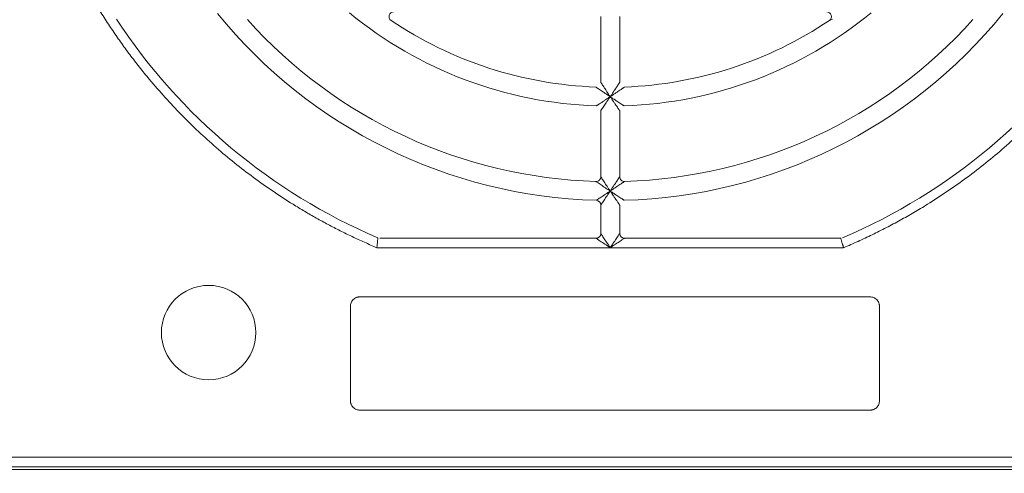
# Model space of a CAD drawing. Header units: millimetres. Extents: x 30 to 1432, y 107 to 988.
# Tile 18 of 34: x 1159 to 1263, y 469 to 517. Entities that reach past the tile are written whole.
import ezdxf

# ---------------------------------------------------------------- set-up
doc = ezdxf.new("R2010")
doc.units = ezdxf.units.MM
doc.header["$LTSCALE"] = 5
doc.layers.add('AA', color=7, linetype='Continuous')
doc.styles.add('SLDTEXTSTYLE1', font='TXT', dxfattribs={"width": 0.75})
doc.dimstyles.new('SLDDIMSTYLE3', dxfattribs={"dimtxt": 17.5, "dimasz": 16.51, "dimexe": 0, "dimexo": 0.0625, "dimgap": 4.375, "dimtad": 1, "dimdec": 1, "dimrnd": 1e-09, "dimzin": 12, "dimdsep": 46, "dimtxsty": 'SLDTEXTSTYLE1', "dimsah": 1, "dimcen": 0.09, "dimadec": 0, "dimazin": 3, "dimtfac": 1, "dimtdec": 1, "dimtofl": 0, "dimtmove": 0, "dimatfit": 3, "dimfxl": 1, "dimfrac": 2, "dimtolj": 1, "dimtzin": 12, "dimarcsym": 0})

# ---------------------------------------------------------------- blocks, each defined once
blk = doc.blocks.new('*D9')
at = {"layer": 'AA', "color": 7}
for p, q in [((1226.5, 551.69), (1432, 551.69)), ((1427, 551.69), (1427, 396.19)), ((1381.12, 396.19), (1432, 396.19))]:
    blk.add_line(p, q, dxfattribs=at)
for points in [[(1427, 551.69), (1424.46, 535.18), (1429.54, 535.18)], [(1427, 396.19), (1429.54, 412.7), (1424.46, 412.7)]]:
    blk.add_solid(points, dxfattribs=at)
at = {"layer": 'AA', "color": 7, "insert": (1404.44, 431.67, 18.06), "char_height": 17.5, "attachment_point": 1, "rotation": 90, "style": 'SLDTEXTSTYLE1'}
blk.add_mtext('155.5', dxfattribs=at)

msp = doc.modelspace()

# ---------------------------------------------------------------- linework, layer by layer
at = {"color": 144, "linetype": 'Continuous', "lineweight": 0}
for p, q in [((1220.503, 517.694), (1220.503, 510.721)), ((1293.538, 470.977), (1024.468, 470.977))]:
    msp.add_line(p, q, dxfattribs=at)
at = {"color": 7, "linetype": 'Continuous', "lineweight": 15}
for p, q in [((1222.503, 510.721), (1222.503, 517.694)), ((1220.503, 507.719), (1220.503, 500.716)), ((1222.503, 500.716), (1222.503, 507.719)), ((1220.503, 497.715), (1220.503, 494.694)), ((1222.503, 494.694), (1222.503, 497.715)), ((1220.003, 494.194), (1197.11, 494.194)), ((1245.895, 494.194), (1223.003, 494.194)), ((1196.805, 493.194), (1221.503, 493.194)), ((1221.503, 493.194), (1246.201, 493.194)), ((1249.003, 487.977), (1195.003, 487.977)), ((1194.003, 486.977), (1194.003, 476.977)), ((1250.003, 476.977), (1250.003, 486.977)), ((1195.003, 475.977), (1249.003, 475.977)), ((1024.468, 469.977), (1293.538, 469.977)), ((1024.752, 469.694), (1293.254, 469.694))]:
    msp.add_line(p, q, dxfattribs=at)
msp.add_circle((1179.003, 484.194), 5, dxfattribs=at)
for centre, radius, start, end in [((1221.503, 551.694), 53.5, 219.0228, 268.40825), ((1221.503, 551.694), 43.5, 271.95364, 309.40057), ((1221.503, 551.694), 53.5, 271.59175, 320.9772), ((1244.416, 517.694), 0.5, 303.97635, 90), ((1221.503, 551.694), 62.5, 213.25643, 246.83195), ((1221.503, 551.694), 51.5, 221.81031, 268.31459), ((1221.503, 551.694), 41.5, 236.02365, 267.90335), ((1221.503, 551.694), 51.5, 271.68541, 318.18969), ((1221.503, 551.694), 41.5, 272.09665, 303.97635), ((1221.503, 551.694), 62.5, 293.16805, 326.74357), ((1220.003, 497.715), 0.5, 0, 88.40825), ((1220.003, 494.694), 0.5, 270, 0), ((1223.003, 494.694), 0.5, 180, 270)]:
    msp.add_arc(centre, radius, start, end, dxfattribs=at)
at = {"color": 144, "linetype": 'Continuous', "lineweight": 0}
for centre, radius, start, end in [((1221.503, 551.694), 43.5, 230.59943, 268.04636), ((1198.59, 517.694), 0.5, 90, 236.02365), ((1220.003, 500.716), 0.5, 268.31459, 0), ((1223.003, 500.716), 0.5, 180, 271.68541)]:
    msp.add_arc(centre, radius, start, end, dxfattribs=at)
at = {"color": 7, "linetype": 'Continuous', "lineweight": 15}
for points, knots in [([(1166.95, 519.194), (1167.093, 518.955), (1167.38, 518.478), (1167.821, 517.771), (1168.271, 517.069), (1168.73, 516.373), (1169.197, 515.684), (1169.674, 515.001), (1170.16, 514.325), (1170.654, 513.655), (1171.158, 512.991), (1171.67, 512.334), (1172.191, 511.683), (1173.617, 509.95), (1176.068, 507.235), (1179.755, 503.757), (1183.706, 500.583), (1186.897, 498.416), (1189.154, 497.045), (1190.391, 496.331), (1191.644, 495.645), (1192.911, 494.988), (1194.194, 494.36), (1195.491, 493.758), (1196.366, 493.382), (1196.805, 493.194)], [0, 0, 0, 0, 0.0207381, 0.0414582, 0.0621639, 0.0828586, 0.103546, 0.1242296, 0.1449131, 0.1656, 0.1862938, 0.2069982, 0.2277167, 0.2484529, 0.3742207, 0.5000017, 0.6257694, 0.7515505, 0.7870835, 0.8225731, 0.8580372, 0.893494, 0.9289614, 0.9644574, 1, 1, 1, 1]), ([(1246.201, 493.194), (1246.457, 493.303), (1246.968, 493.521), (1247.73, 493.861), (1248.487, 494.21), (1249.239, 494.569), (1249.986, 494.938), (1250.728, 495.316), (1251.464, 495.704), (1252.196, 496.102), (1252.923, 496.51), (1253.644, 496.927), (1254.361, 497.354), (1256.273, 498.527), (1259.299, 500.583), (1263.25, 503.757), (1266.937, 507.235), (1269.522, 510.097), (1271.19, 512.144), (1272.067, 513.272), (1272.918, 514.419), (1273.743, 515.584), (1274.541, 516.768), (1275.315, 517.97), (1275.809, 518.786), (1276.055, 519.194)], [0, 0, 0, 0, 0.0207381, 0.0414582, 0.0621639, 0.0828586, 0.103546, 0.1242296, 0.1449131, 0.1656, 0.1862938, 0.2069982, 0.2277167, 0.2484529, 0.3742207, 0.5000017, 0.6257694, 0.7515505, 0.7870835, 0.8225731, 0.8580372, 0.893494, 0.9289614, 0.9644574, 1, 1, 1, 1]), ([(1245.033, 517.421), (1244.973, 517.395), (1244.907, 517.368), (1244.77, 517.31), (1244.695, 517.279), (1244.695, 517.279)], [0, 0, 0, 0, 0.5, 0.5, 1, 1, 1, 1]), ([(1221.503, 499.194), (1221.332, 499.307), (1221.165, 499.419), (1220.838, 499.639), (1220.675, 499.749), (1220.456, 499.897), (1220.387, 499.944), (1220.259, 500.031), (1220.2, 500.072), (1220.051, 500.173), (1219.988, 500.216), (1219.988, 500.216)], [0, 0, 0, 0, 0.25, 0.25, 0.5, 0.5, 0.625, 0.625, 0.75, 0.75, 1, 1, 1, 1]), ([(1220.503, 500.716), (1220.503, 500.716), (1220.544, 500.652), (1220.641, 500.502), (1220.68, 500.443), (1220.764, 500.313), (1220.809, 500.244), (1220.954, 500.023), (1221.061, 499.86), (1221.278, 499.532), (1221.389, 499.364), (1221.503, 499.194)], [0, 0, 0, 0, 0.25, 0.25, 0.375, 0.375, 0.5, 0.5, 0.75, 0.75, 1, 1, 1, 1]), ([(1220.017, 498.214), (1220.017, 498.214), (1220.076, 498.253), (1220.219, 498.347), (1220.276, 498.384), (1220.401, 498.466), (1220.469, 498.51), (1220.684, 498.651), (1220.844, 498.757), (1221.168, 498.971), (1221.334, 499.081), (1221.503, 499.194)], [0, 0, 0, 0, 0.25, 0.25, 0.375, 0.375, 0.5, 0.5, 0.75, 0.75, 1, 1, 1, 1]), ([(1221.503, 499.194), (1221.39, 499.025), (1221.279, 498.859), (1221.062, 498.537), (1220.954, 498.377), (1220.809, 498.163), (1220.763, 498.096), (1220.679, 497.972), (1220.64, 497.916), (1220.543, 497.773), (1220.503, 497.715), (1220.503, 497.715)], [0, 0, 0, 0, 0.25, 0.25, 0.5, 0.5, 0.625, 0.625, 0.75, 0.75, 1, 1, 1, 1]), ([(1196.805, 493.194), (1196.808, 493.229), (1196.815, 493.294), (1196.825, 493.386), (1196.833, 493.464), (1196.84, 493.528), (1196.851, 493.633), (1196.865, 493.769), (1196.882, 493.931), (1196.896, 494.064), (1196.906, 494.162), (1196.912, 494.223), (1196.913, 494.23), (1196.913, 494.234)], [0, 0, 0, 0, 0.0657662, 0.1236378, 0.173616, 0.2157022, 0.2498977, 0.3829736, 0.5001657, 0.6322648, 0.7593636, 0.8818133, 1, 1, 1, 1]), ([(1221.503, 493.194), (1221.306, 493.325), (1221.11, 493.455), (1220.747, 493.697), (1220.581, 493.808), (1220.303, 493.993), (1220.192, 494.067), (1220.042, 494.168), (1220.003, 494.194), (1220.003, 494.194)], [0, 0, 0, 0, 0.25, 0.25, 0.5, 0.5, 0.75, 0.75, 1, 1, 1, 1]), ([(1220.503, 494.694), (1220.503, 494.694), (1220.529, 494.655), (1220.629, 494.504), (1220.703, 494.393), (1220.888, 494.116), (1220.999, 493.949), (1221.241, 493.586), (1221.372, 493.39), (1221.503, 493.194)], [0, 0, 0, 0, 0.25, 0.25, 0.5, 0.5, 0.75, 0.75, 1, 1, 1, 1]), ([(1221.503, 493.194), (1221.634, 493.39), (1221.764, 493.586), (1222.006, 493.949), (1222.117, 494.116), (1222.302, 494.393), (1222.376, 494.504), (1222.477, 494.655), (1222.503, 494.694), (1222.503, 494.694)], [0, 0, 0, 0, 0.25, 0.25, 0.5, 0.5, 0.75, 0.75, 1, 1, 1, 1]), ([(1223.003, 494.194), (1223.003, 494.194), (1222.964, 494.168), (1222.813, 494.067), (1222.702, 493.993), (1222.425, 493.808), (1222.258, 493.697), (1221.895, 493.455), (1221.699, 493.325), (1221.503, 493.194)], [0, 0, 0, 0, 0.25, 0.25, 0.5, 0.5, 0.75, 0.75, 1, 1, 1, 1]), ([(1246.201, 493.194), (1246.191, 493.226), (1246.172, 493.288), (1246.146, 493.375), (1246.123, 493.45), (1246.104, 493.513), (1246.073, 493.615), (1246.032, 493.747), (1245.985, 493.902), (1245.946, 494.03), (1245.917, 494.125), (1245.899, 494.183), (1245.896, 494.19), (1245.895, 494.194)], [0, 0, 0, 0, 0.0637038, 0.12054641, 0.17052678, 0.21364427, 0.24989874, 0.38247037, 0.50016367, 0.63189989, 0.75888286, 0.88145571, 1, 1, 1, 1])]:
    msp.add_open_spline(points, degree=3, knots=knots, dxfattribs=at)
at = {"color": 144, "linetype": 'Continuous', "lineweight": 0}
for points, knots in [([(1220.503, 510.721), (1220.503, 510.72), (1220.504, 510.719), (1220.513, 510.705), (1220.526, 510.684), (1220.545, 510.655), (1220.57, 510.617), (1220.599, 510.571), (1220.655, 510.485), (1220.751, 510.336), (1220.885, 510.13), (1221.036, 509.9), (1221.177, 509.686), (1221.335, 509.445), (1221.439, 509.289), (1221.503, 509.194)], [0, 0, 0, 0, 0.0321071, 0.0648732, 0.0986925, 0.1339236, 0.1708843, 0.2098501, 0.2510561, 0.3648932, 0.5006445, 0.6149441, 0.7508566, 0.8481789, 1, 1, 1, 1]), ([(1221.503, 509.194), (1221.537, 509.246), (1221.601, 509.341), (1221.687, 509.471), (1221.756, 509.575), (1221.851, 509.72), (1221.97, 509.9), (1222.12, 510.13), (1222.255, 510.336), (1222.36, 510.5), (1222.429, 510.607), (1222.471, 510.672), (1222.498, 510.713), (1222.501, 510.719), (1222.503, 510.721)], [0, 0, 0, 0, 0.0827468, 0.1518659, 0.2073567, 0.2492192, 0.3851504, 0.4995017, 0.6352703, 0.7491609, 0.8197492, 0.8840159, 0.9434684, 1, 1, 1, 1]), ([(1221.503, 509.194), (1221.456, 509.225), (1221.37, 509.282), (1221.254, 509.361), (1221.16, 509.423), (1221.09, 509.47), (1220.966, 509.553), (1220.798, 509.667), (1220.569, 509.822), (1220.365, 509.961), (1220.203, 510.071), (1220.098, 510.144), (1220.033, 510.188), (1219.992, 510.216), (1219.987, 510.22), (1219.984, 510.221)], [0, 0, 0, 0, 0.0743446, 0.1363987, 0.1862084, 0.2238103, 0.2492322, 0.3859367, 0.4995125, 0.635652, 0.7491754, 0.8199945, 0.8843121, 0.943671, 1, 1, 1, 1]), ([(1223.021, 510.221), (1223.02, 510.221), (1223.019, 510.22), (1223.005, 510.211), (1222.985, 510.197), (1222.955, 510.177), (1222.918, 510.151), (1222.872, 510.119), (1222.788, 510.061), (1222.64, 509.961), (1222.437, 509.822), (1222.208, 509.667), (1222.002, 509.528), (1221.762, 509.367), (1221.605, 509.262), (1221.503, 509.194)], [0, 0, 0, 0, 0.0319815, 0.064652, 0.098413, 0.1336298, 0.1706265, 0.209685, 0.2510479, 0.3645199, 0.5006438, 0.61417, 0.7508573, 0.837239, 1, 1, 1, 1]), ([(1220.02, 508.219), (1220.02, 508.219), (1220.022, 508.22), (1220.034, 508.228), (1220.054, 508.241), (1220.082, 508.259), (1220.117, 508.282), (1220.16, 508.31), (1220.242, 508.363), (1220.384, 508.456), (1220.586, 508.588), (1220.811, 508.735), (1221.028, 508.879), (1221.263, 509.034), (1221.417, 509.136), (1221.503, 509.194)], [0, 0, 0, 0, 0.032701, 0.0659354, 0.1000447, 0.1353445, 0.1721179, 0.210614, 0.2510477, 0.3659136, 0.500616, 0.6165471, 0.7508672, 0.8604303, 1, 1, 1, 1]), ([(1221.503, 509.194), (1221.471, 509.147), (1221.413, 509.059), (1221.33, 508.936), (1221.259, 508.83), (1221.16, 508.682), (1221.038, 508.503), (1220.887, 508.28), (1220.75, 508.08), (1220.644, 507.925), (1220.575, 507.825), (1220.534, 507.765), (1220.508, 507.726), (1220.504, 507.722), (1220.503, 507.719)], [0, 0, 0, 0, 0.0757289, 0.1425049, 0.2003294, 0.2492053, 0.3841045, 0.4995221, 0.6345792, 0.7491617, 0.8188141, 0.8828596, 0.9426888, 1, 1, 1, 1]), ([(1221.503, 509.194), (1221.548, 509.163), (1221.634, 509.106), (1221.756, 509.025), (1221.864, 508.954), (1222.013, 508.855), (1222.194, 508.735), (1222.419, 508.588), (1222.621, 508.456), (1222.778, 508.354), (1222.879, 508.288), (1222.94, 508.249), (1222.978, 508.224), (1222.983, 508.22), (1222.986, 508.219)], [0, 0, 0, 0, 0.0735336, 0.139596, 0.1981587, 0.2491983, 0.3835339, 0.499517, 0.6342342, 0.749153, 0.8185894, 0.8825855, 0.9425002, 1, 1, 1, 1]), ([(1222.503, 507.719), (1222.502, 507.72), (1222.501, 507.722), (1222.493, 507.734), (1222.479, 507.753), (1222.461, 507.781), (1222.436, 507.816), (1222.407, 507.858), (1222.352, 507.939), (1222.255, 508.08), (1222.119, 508.279), (1221.967, 508.503), (1221.822, 508.717), (1221.665, 508.952), (1221.562, 509.106), (1221.503, 509.194)], [0, 0, 0, 0, 0.0325833, 0.0657286, 0.0997841, 0.1350712, 0.1718787, 0.2104615, 0.2510412, 0.3655708, 0.5006128, 0.6159785, 0.7508617, 0.8575248, 1, 1, 1, 1]), ([(1221.503, 499.194), (1221.537, 499.245), (1221.6, 499.339), (1221.686, 499.468), (1221.755, 499.573), (1221.851, 499.718), (1221.969, 499.898), (1222.12, 500.128), (1222.255, 500.333), (1222.36, 500.496), (1222.429, 500.602), (1222.471, 500.667), (1222.498, 500.708), (1222.501, 500.713), (1222.503, 500.716)], [0, 0, 0, 0, 0.0817582, 0.1505475, 0.2063672, 0.2492177, 0.3850377, 0.4995032, 0.6352007, 0.7491609, 0.819651, 0.8838943, 0.9433862, 1, 1, 1, 1]), ([(1223.017, 500.216), (1223.017, 500.215), (1223.015, 500.214), (1223.002, 500.206), (1222.981, 500.192), (1222.952, 500.172), (1222.915, 500.146), (1222.869, 500.115), (1222.785, 500.057), (1222.638, 499.958), (1222.435, 499.82), (1222.206, 499.666), (1221.998, 499.525), (1221.758, 499.365), (1221.602, 499.26), (1221.503, 499.194)], [0, 0, 0, 0, 0.0320579, 0.0647882, 0.0985859, 0.1338113, 0.1707841, 0.2097829, 0.2510474, 0.3646609, 0.5006399, 0.6144486, 0.7508557, 0.8421323, 1, 1, 1, 1]), ([(1221.503, 499.194), (1221.549, 499.163), (1221.635, 499.105), (1221.758, 499.024), (1221.865, 498.953), (1222.014, 498.854), (1222.195, 498.734), (1222.421, 498.586), (1222.623, 498.453), (1222.78, 498.351), (1222.882, 498.284), (1222.943, 498.244), (1222.981, 498.219), (1222.986, 498.216), (1222.989, 498.214)], [0, 0, 0, 0, 0.074232, 0.1405251, 0.1988547, 0.2492008, 0.3837186, 0.4995155, 0.63436, 0.7491542, 0.8187108, 0.8827348, 0.9426015, 1, 1, 1, 1]), ([(1222.503, 497.715), (1222.502, 497.715), (1222.501, 497.717), (1222.493, 497.729), (1222.479, 497.749), (1222.461, 497.776), (1222.436, 497.812), (1222.407, 497.855), (1222.351, 497.936), (1222.255, 498.077), (1222.119, 498.277), (1221.967, 498.502), (1221.822, 498.716), (1221.665, 498.951), (1221.562, 499.105), (1221.503, 499.194)], [0, 0, 0, 0, 0.0325424, 0.0656551, 0.0996902, 0.1349723, 0.1717929, 0.2104087, 0.2510426, 0.3655097, 0.5006161, 0.6158913, 0.7508612, 0.8569312, 1, 1, 1, 1]), ([(1195.003, 487.977), (1194.971, 487.977), (1194.908, 487.975), (1194.815, 487.961), (1194.723, 487.939), (1194.6, 487.897), (1194.45, 487.819), (1194.291, 487.689), (1194.161, 487.531), (1194.07, 487.353), (1194.013, 487.166), (1194.006, 487.04), (1194.003, 486.977)], [0, 0, 0, 0, 0.0603845, 0.1201897, 0.1799507, 0.2402034, 0.3699958, 0.5001296, 0.6299221, 0.760056, 0.8797729, 1, 1, 1, 1]), ([(1250.003, 486.977), (1250.002, 487.009), (1250, 487.072), (1249.986, 487.165), (1249.964, 487.257), (1249.922, 487.38), (1249.845, 487.53), (1249.715, 487.689), (1249.556, 487.819), (1249.378, 487.911), (1249.191, 487.967), (1249.066, 487.974), (1249.003, 487.977)], [0, 0, 0, 0, 0.0603845, 0.1201897, 0.1799507, 0.2402034, 0.3699958, 0.5001296, 0.6299221, 0.760056, 0.8797729, 1, 1, 1, 1]), ([(1194.003, 476.977), (1194.004, 476.946), (1194.005, 476.883), (1194.019, 476.79), (1194.041, 476.698), (1194.083, 476.574), (1194.161, 476.424), (1194.291, 476.266), (1194.45, 476.135), (1194.627, 476.044), (1194.814, 475.987), (1194.94, 475.981), (1195.003, 475.977)], [0, 0, 0, 0, 0.0603845, 0.1201897, 0.1799507, 0.2402034, 0.3699958, 0.5001296, 0.6299221, 0.760056, 0.8797729, 1, 1, 1, 1]), ([(1249.003, 475.977), (1249.034, 475.978), (1249.097, 475.98), (1249.19, 475.994), (1249.282, 476.016), (1249.406, 476.058), (1249.556, 476.135), (1249.714, 476.265), (1249.845, 476.424), (1249.936, 476.602), (1249.993, 476.789), (1249.999, 476.914), (1250.003, 476.977)], [0, 0, 0, 0, 0.0603845, 0.1201897, 0.1799507, 0.2402034, 0.3699958, 0.5001296, 0.6299221, 0.760056, 0.8797729, 1, 1, 1, 1])]:
    msp.add_open_spline(points, degree=3, knots=knots, dxfattribs=at)

# ---------------------------------------------------------------- dimensions: what is measured, and where the dimension line sits
at = {"layer": 'AA', "color": 7}
dim = msp.add_linear_dim(base=(1427.003, 396.194), p1=(1221.503, 551.694), p2=(1376.119, 396.194), angle=90, dimstyle='SLDDIMSTYLE3', dxfattribs=at)
dim.commit()
dim.dimension.update_dxf_attribs({"geometry": '*D9', "text_midpoint": (1427.003, 467.875), "dimtype": 160})

doc.saveas('drawing.dxf')
